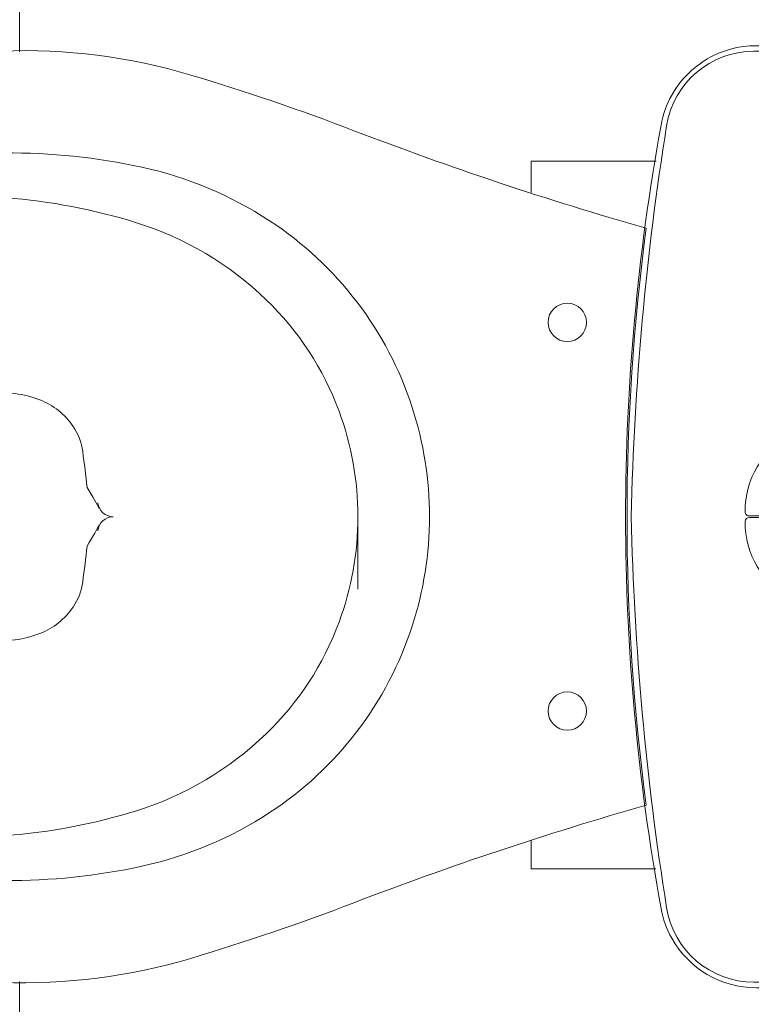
# Model space of a CAD drawing. Header units: metres. Extents: x -14 to 13.9, y -18.2 to 7.6.
# Tile 201 of 215: x -3.784 to -3.498, y -12.906 to -12.521. Entities that reach past the tile are written whole.
import ezdxf

# ---------------------------------------------------------------- set-up
doc = ezdxf.new("R2010")
doc.units = ezdxf.units.M
doc.layers.add('A-FLOR-PATT', color=7, linetype='Continuous', lineweight=5)
doc.layers.add('P-SANR-FIXT', color=7, linetype='Continuous', lineweight=5)

# ---------------------------------------------------------------- blocks, each defined once
blk = doc.blocks.new('ASSENTO EM POLIPROPILENO PARA BACIA SANITÁRIA - ASSENTO EM POLIPROPILENO PARA BACIA SANITÁRIA-2829213-PLANTA LAYOUT')
at = {"layer": 'P-SANR-FIXT', "color": 253, "true_color": 0xaaaaaa}
for p, q in [((-3.583688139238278, -12.58830397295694), (-3.583688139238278, -12.57596588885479)), ((-3.534774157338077, -12.57596588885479), (-3.583688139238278, -12.57596588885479)), ((-3.583688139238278, -12.85266718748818), (-3.583688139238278, -12.84177918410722)), ((-3.534971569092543, -12.85266718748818), (-3.583688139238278, -12.85266718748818))]:
    blk.add_line(p, q, dxfattribs=at)
blk = doc.blocks.new('BACIA SANITÁRIA ACESSÍVEL COM CAIXA ACOPLADA COM DUPLO ACIONAMENTO - P_115_17_Branco-2802804-PLANTA LAYOUT')
at = {"layer": 'P-SANR-FIXT', "color": 253, "true_color": 0xaaaaaa}
blk.add_line((-3.651360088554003, -12.71504159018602), (-3.651360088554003, -12.74335132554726), dxfattribs=at)
for centre, radius in [((-3.569523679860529, -12.63904159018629), 0.00749999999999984), ((-3.569523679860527, -12.79104159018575), 0.007500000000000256)]:
    blk.add_circle(centre, radius, dxfattribs=at)
for centre, radius, start, end in [((-3.780534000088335, -12.79466102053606), 0.261883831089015, 92.18650970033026, 116.6502195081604), ((-3.781861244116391, -12.75989851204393), 0.227095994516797, 73.33621410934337, 92.1865097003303), ((-3.973097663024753, -13.39878954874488), 0.8939941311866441, 69.01365587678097, 73.33621410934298), ((-3.792556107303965, -12.77070589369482), 0.2350812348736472, 116.6502195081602, 141.1681205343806), ((-3.163437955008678, -11.28805037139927), 1.366706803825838, 249.0136558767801, 254.0650094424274), ((-3.788084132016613, -12.76676392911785), 0.1939789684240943, 90.41382972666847, 115.5842501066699), ((-3.787725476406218, -12.81641984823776), 0.2436361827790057, 77.71028845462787, 90.41382972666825), ((-3.767645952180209, -12.72424731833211), 0.1493018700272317, 56.79342989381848, 77.71028845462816), ((-3.774539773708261, -12.79505313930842), 0.2253434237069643, 115.5842501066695, 131.5079670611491), ((-3.800843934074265, -12.747753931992), 0.157862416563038, 85.7134307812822, 105.1915204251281), ((-3.806175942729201, -12.8188903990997), 0.2291984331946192, 72.68401946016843, 85.71343078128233), ((-3.787926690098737, -12.79532511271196), 0.2071561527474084, 105.1915204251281, 124.6219335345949), ((-3.775957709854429, -12.72196604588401), 0.1276727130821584, 45.96640826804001, 72.68401946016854), ((-3.761502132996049, -12.71486092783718), 0.1380835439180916, 17.95300036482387, 56.79342989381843), ((-2.695688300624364, -12.71501988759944), 0.8504850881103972, 172.3797497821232, 187.6230918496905), ((-3.859301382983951, -12.71698014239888), 0.1493993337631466, 141.1681205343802, 179.2565296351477), ((-3.809118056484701, -12.75598044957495), 0.1731674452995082, 131.5079670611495, 147.2151782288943), ((-3.818759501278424, -12.75066699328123), 0.152888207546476, 124.6219335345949, 141.1513413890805), ((-3.76871726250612, -12.71447713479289), 0.1172560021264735, 20.32335187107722, 45.96640826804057), ((-3.859964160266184, -12.71747994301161), 0.09998070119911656, 141.1513413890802, 178.6025185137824), ((-3.878220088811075, -12.7114731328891), 0.09097260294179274, 147.2151782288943, 182.2480395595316), ((-3.682085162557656, -13.79397242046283), 1.132933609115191, 95.73678449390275, 96.51449831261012), ((-3.791075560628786, -12.70907759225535), 0.04257784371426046, 68.8586469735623, 95.7367844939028), ((-3.803673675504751, -12.72919929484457), 0.06124075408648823, 96.5144983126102, 115.1318535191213), ((-3.785742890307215, -12.69528729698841), 0.02779239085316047, 34.089339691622, 68.85864697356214), ((-3.810076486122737, -12.71555051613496), 0.04616477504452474, 115.1318535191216, 179.3683517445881), ((-3.770241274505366, -12.71504159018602), 0.1188811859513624, 1.712260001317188e-12, 20.32335187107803), ((-3.762059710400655, -12.71504159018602), 0.1386696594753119, 0, 17.95300036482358), ((-3.781943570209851, -12.69271599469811), 0.02320475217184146, 7.784763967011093, 34.08933969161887), ((-4.312509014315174, -12.76525069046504), 0.558705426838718, 6.339599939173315, 7.784763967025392), ((-3.859301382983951, -12.71310303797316), 0.1493993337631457, 180.7434703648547, 218.8318794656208), ((-3.878220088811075, -12.71861004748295), 0.09097260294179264, 177.7519604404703, 212.7848217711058), ((-3.859964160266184, -12.71260323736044), 0.09998070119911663, 181.3974814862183, 218.8486586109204), ((-3.810076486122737, -12.71453266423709), 0.04616477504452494, 180.6316482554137, 244.8681464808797), ((-3.770241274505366, -12.71504159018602), 0.1188811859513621, 339.6766481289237, 1.712260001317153e-12), ((-3.762059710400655, -12.71504159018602), 0.1386696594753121, 342.0469996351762, 1.467916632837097e-12), ((-4.312509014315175, -12.66483248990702), 0.5587054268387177, 352.2152360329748, 353.6604000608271), ((-3.78194357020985, -12.73736718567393), 0.02320475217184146, 325.9106603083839, 352.2152360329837), ((-3.785742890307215, -12.73479588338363), 0.02779239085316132, 291.1413530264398, 325.9106603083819), ((-3.803673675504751, -12.70088388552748), 0.06124075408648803, 244.8681464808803, 263.4855016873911), ((-3.76871726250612, -12.71560604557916), 0.1172560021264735, 314.0335917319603, 339.6766481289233), ((-3.761502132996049, -12.71522225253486), 0.1380835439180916, 303.2065701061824, 342.0469996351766), ((-3.682085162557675, -11.63611075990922), 1.132933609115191, 263.4855016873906, 264.2632155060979), ((-3.791075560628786, -12.7210055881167), 0.04257784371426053, 264.263215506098, 291.141353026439), ((-3.809118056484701, -12.6741027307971), 0.1731674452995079, 212.7848217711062, 228.492032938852), ((-3.818759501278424, -12.67941618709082), 0.152888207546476, 218.8486586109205, 235.3780664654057), ((-3.775957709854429, -12.70811713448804), 0.1276727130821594, 287.3159805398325, 314.0335917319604), ((-3.774539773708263, -12.63503004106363), 0.2253434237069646, 228.492032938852, 244.4157498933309), ((-3.787926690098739, -12.63475806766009), 0.2071561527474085, 235.3780664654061, 254.8084795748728), ((-3.792556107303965, -12.65937728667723), 0.2350812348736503, 218.831879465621, 243.349780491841), ((-3.163437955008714, -14.14203280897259), 1.366706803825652, 105.934746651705, 110.9863441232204), ((-3.806175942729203, -12.61119278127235), 0.2291984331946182, 274.2865692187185, 287.3159805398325), ((-3.767645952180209, -12.70583586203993), 0.149301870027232, 282.2897115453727, 303.2065701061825), ((-3.800843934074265, -12.68232924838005), 0.1578624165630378, 254.8084795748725, 274.2865692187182), ((-3.788084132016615, -12.6633192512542), 0.1939789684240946, 244.4157498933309, 269.5861702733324), ((-3.78772547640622, -12.61366333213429), 0.2436361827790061, 269.5861702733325, 282.2897115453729), ((-3.973097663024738, -12.03129363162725), 0.8939941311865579, 286.6637858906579, 290.9863441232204), ((-3.780534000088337, -12.63542215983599), 0.261883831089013, 243.3497804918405, 267.8134902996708), ((-3.781861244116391, -12.67018466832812), 0.2270959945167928, 267.8134902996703, 286.663785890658)]:
    blk.add_arc(centre, radius, start, end, dxfattribs=at)
for centre, major_axis, ratio, start_param, end_param in [((-3.758866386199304, -12.70131809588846), (-0.006671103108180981, 0.01115779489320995), 0.02075741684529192, 3.467229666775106, 4.497897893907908), ((-3.74705536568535, -12.70904159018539), (0, 0.006000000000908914), 0.9997822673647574, 1.658973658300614, 3.141592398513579), ((-3.74705536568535, -12.72104159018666), (0, 0.006000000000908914), 0.9997822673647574, 2.550762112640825e-07, 1.482618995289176), ((-3.758866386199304, -12.72876508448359), (0.006671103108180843, 0.01115779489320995), 0.02075741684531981, 4.926880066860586, 5.95754829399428)]:
    blk.add_ellipse(centre, major_axis=major_axis, ratio=ratio, start_param=start_param, end_param=end_param, dxfattribs=at)
blk = doc.blocks.new('Deca_Caixa acoplada com acionamento Duo_Cx_ Acoplada Univ_ Compet_CDC_00F - CDC_00F_17_Branco-2802808-PLANTA LAYOUT')
at = {"layer": 'P-SANR-FIXT', "color": 253, "true_color": 0xaaaaaa}
for p, q in [((0.1561927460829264, 0), (-0.156192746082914, 0)), ((-0.1564848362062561, -0.002363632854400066), (-8.819525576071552e-06, -0.002363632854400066)), ((0.1564848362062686, -0.002363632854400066), (-8.819525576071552e-06, -0.002363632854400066)), ((-0.1841781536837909, -0.02798540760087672), (-0.1841781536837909, -0.06475000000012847)), ((-0.1820085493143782, -0.06475000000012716), (-0.1820085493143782, -0.0278873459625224)), ((0.1820085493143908, -0.0647500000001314), (0.1820085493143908, -0.0278873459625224)), ((0.1841781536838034, -0.06475000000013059), (0.1841781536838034, -0.0279854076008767)), ((-0.0002830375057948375, -0.06475000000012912), (-0.0002818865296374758, -0.05661944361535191)), ((0.0002818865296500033, -0.05661944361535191), (0.000283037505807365, -0.06475000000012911)), ((-0.1841781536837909, -0.09675000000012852), (-0.1841781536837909, -0.1107379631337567)), ((-0.1820085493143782, -0.1116274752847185), (-0.1820085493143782, -0.09675000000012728)), ((-0.0002899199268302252, -0.113367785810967), (-0.0002875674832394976, -0.09675000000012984)), ((0.0002875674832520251, -0.09675000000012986), (0.0002899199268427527, -0.113367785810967)), ((0.1820085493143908, -0.1116274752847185), (0.1820085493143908, -0.09675000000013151)), ((0.1841781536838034, -0.1107379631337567), (0.1841781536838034, -0.09675000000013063))]:
    blk.add_line(p, q, dxfattribs=at)
for centre, radius, start, end in [((0.1561927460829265, -0.02798540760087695), 0.02798540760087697, 5.088887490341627e-14, 90), ((-0.1561927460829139, -0.02798540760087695), 0.02798540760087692, 90.00000000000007, 179.9999999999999), ((-0.1564848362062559, -0.0278873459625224), 0.02552371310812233, 90.00000000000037, 180), ((0.1564848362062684, -0.0278873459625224), 0.02552371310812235, 359.9999999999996, 89.99999999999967), ((-0.002635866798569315, -0.08746951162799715), 0.0325154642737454, 88.63433008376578, 135.3772705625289), ((-0.00189948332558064, -0.05658088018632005), 0.001618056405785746, 358.6343300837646, 88.63433008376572), ((0.001899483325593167, -0.05658088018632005), 0.001618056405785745, 91.36566991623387, 181.3656699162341), ((0.002635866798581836, -0.08746951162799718), 0.03251546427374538, 45.16909080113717, 91.36566991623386), ((-0.002719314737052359, -0.08260884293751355), 0.03242677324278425, 206.0803176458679, 271.5168992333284), ((0.002719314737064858, -0.08260884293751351), 0.03242677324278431, 268.4831007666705, 333.9196823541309), ((-0.1463855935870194, -0.1107379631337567), 0.03779256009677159, 179.9999999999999, 240.7299279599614), ((-0.1474516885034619, -0.1116274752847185), 0.03455686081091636, 180, 260.9218616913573), ((0.1474516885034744, -0.1116274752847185), 0.03455686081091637, 279.0781383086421, 0), ((0.1463855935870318, -0.1107379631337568), 0.03779256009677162, 299.2700720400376, 359.9999999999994), ((-0.001903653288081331, -0.1134105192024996), 0.001614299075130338, 271.5168992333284, 1.5168992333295), ((0.001903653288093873, -0.1134105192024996), 0.001614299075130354, 178.4831007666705, 268.48310076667), ((-0.1463855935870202, -0.1107379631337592), 0.03779256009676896, 240.7299279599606, 259.6815712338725), ((0.02470736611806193, 0.9658297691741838), 1.125681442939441, 260.921861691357, 268.7423249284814), ((-0.0247073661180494, 0.9658297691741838), 1.125681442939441, 271.2576750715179, 279.0781383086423), ((0.1463855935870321, -0.1107379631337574), 0.03779256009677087, 280.3184287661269, 299.2700720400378), ((0.0008134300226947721, 0.6977676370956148), 0.8595886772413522, 259.681571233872, 269.9457809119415), ((-0.0008134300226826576, 0.6977676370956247), 0.8595886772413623, 270.0542190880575, 280.3184287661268)]:
    blk.add_arc(centre, radius, start, end, dxfattribs=at)

msp = doc.modelspace()

# ---------------------------------------------------------------- hatches: boundary and pattern name
at = {"layer": 'A-FLOR-PATT', "true_color": 0x808080}
h = msp.add_hatch(dxfattribs=at)
h.set_pattern_fill('FP_3', color=8, style=0, pattern_type=2)
h.set_pattern_definition([(270, (-4.383999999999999, -12.915), (0.6, 3.673940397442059e-17), []), (0, (-4.383999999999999, -12.915), (0, 0.6), [])])
h.paths.add_polyline_path([(-3.504606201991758, -12.2216437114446), (-3.504142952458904, -12.22106710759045), (-3.50443853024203, -12.22106710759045)])
h.paths.add_polyline_path([(-4.938588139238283, -14.11504159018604), (-3.8336881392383, -14.11504159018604), (-3.83368813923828, -13.31504159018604), (-3.383688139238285, -13.31504159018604), (-3.383688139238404, -13.05354159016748), (-3.392160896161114, -13.05309755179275), (-3.395003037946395, -13.05025541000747), (-3.396688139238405, -13.0328602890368), (-3.398488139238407, -13.0310602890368), (-3.398488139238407, -13.03004159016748), (-3.418356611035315, -13.02969027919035), (-3.432770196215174, -13.02779269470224), (-3.448688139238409, -13.02119926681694), (-3.463561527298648, -13.00914111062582), (-3.472845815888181, -12.99704159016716), (-3.479450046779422, -12.98104159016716), (-3.48168813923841, -12.96404159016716), (-3.48168813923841, -12.89921974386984), (-3.495676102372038, -12.89921974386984), (-3.50362778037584, -12.89837374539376), (-3.511223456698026, -12.89587362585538), (-3.518123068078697, -12.89183131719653), (-3.524017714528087, -12.88642779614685), (-3.528643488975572, -12.87990498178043), (-3.532040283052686, -12.87123433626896), (-3.532857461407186, -12.86819653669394), (-3.534971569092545, -12.8526671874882), (-3.583688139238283, -12.8526671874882), (-3.583688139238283, -12.84177918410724), (-3.596207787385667, -12.84565409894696), (-3.6846238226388, -12.87746639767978), (-3.716740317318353, -12.88774352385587), (-3.753246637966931, -12.89547069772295), (-3.790525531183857, -12.89711532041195), (-3.845743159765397, -12.88905754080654), (-3.898000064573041, -12.8694838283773), (-3.940207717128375, -12.84230401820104), (-3.975681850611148, -12.80678199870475), (-3.993425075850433, -12.77891334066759), (-4.004609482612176, -12.74782647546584), (-4.008688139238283, -12.71504159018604), (-4.004609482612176, -12.68225670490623), (-3.993425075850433, -12.65116983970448), (-3.975681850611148, -12.62330118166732), (-3.940207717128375, -12.58777916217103), (-3.898000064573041, -12.56059935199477), (-3.845743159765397, -12.54102563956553), (-3.790525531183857, -12.53296785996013), (-3.753246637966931, -12.53461248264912), (-3.716740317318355, -12.54233965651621), (-3.6846238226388, -12.55261678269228), (-3.596210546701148, -12.58442816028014), (-3.583688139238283, -12.58830397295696), (-3.583688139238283, -12.57596588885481), (-3.53477415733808, -12.57596588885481), (-3.532040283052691, -12.55884884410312), (-3.531235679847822, -12.5558577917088), (-3.528643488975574, -12.55017819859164), (-3.524017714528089, -12.54365538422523), (-3.518123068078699, -12.53825186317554), (-3.511223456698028, -12.53420955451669), (-3.503627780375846, -12.53170943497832), (-3.495676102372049, -12.53086343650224), (-3.48168813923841, -12.53086343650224), (-3.48168813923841, -12.36204159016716), (-3.479439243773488, -12.34495953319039), (-3.472845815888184, -12.32904159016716), (-3.462357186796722, -12.31537254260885), (-3.448688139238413, -12.30488391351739), (-3.43268813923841, -12.29827968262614), (-3.41568813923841, -12.29604159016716), (-3.398488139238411, -12.29604159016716), (-3.398488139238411, -12.29502289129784), (-3.396687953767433, -12.29322097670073), (-3.395296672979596, -12.27386426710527), (-3.395687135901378, -12.27385976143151), (-3.396169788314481, -12.26501378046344), (-3.397701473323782, -12.26471003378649), (-3.397701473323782, -12.26301761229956), (-3.398187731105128, -12.26227630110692), (-3.398687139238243, -12.25420275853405), (-3.398951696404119, -12.25139158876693), (-3.456623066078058, -12.25117521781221), (-3.473251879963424, -12.24763257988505), (-3.479312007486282, -12.24465311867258), (-3.485040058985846, -12.24093450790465), (-3.492829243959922, -12.24066302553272), (-3.496688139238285, -12.23906461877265), (-3.500505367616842, -12.23586572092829), (-3.502544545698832, -12.23320821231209), (-3.504362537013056, -12.22768140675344), (-3.504606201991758, -12.2216437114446), (-3.504640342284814, -12.1860639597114), (-3.504688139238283, -12.06884437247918), (-3.504688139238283, -11.90938851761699), (-3.545107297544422, -11.90903450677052), (-3.548883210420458, -11.91483308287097), (-3.553762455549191, -11.91961244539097), (-3.559505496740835, -11.9231379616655), (-3.568074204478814, -11.92542998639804), (-3.572426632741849, -11.92580519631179), (-3.580573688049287, -11.92542998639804), (-3.587662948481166, -11.92418165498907), (-3.594255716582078, -11.92116263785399), (-3.599968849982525, -11.91654838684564), (-3.604470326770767, -11.91060706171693), (-3.607498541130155, -11.90368394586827), (-3.608877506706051, -11.89618138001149), (-3.608527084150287, -11.88853537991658), (-3.606467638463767, -11.88119029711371), (-3.602818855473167, -11.87457299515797), (-3.598681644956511, -11.87004159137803), (-4.185402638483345, -11.8696998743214), (-4.203684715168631, -11.86565703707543), (-4.219513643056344, -11.8546974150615), (-4.229878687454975, -11.83917576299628), (-4.233684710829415, -11.82004159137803), (-4.233341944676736, -11.52831838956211), (-4.229878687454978, -11.51090741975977), (-4.218187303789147, -11.49410891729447), (-4.202176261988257, -11.48371978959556), (-4.183684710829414, -11.48004159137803), (-4.098662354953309, -11.48004159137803), (-4.098731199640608, -11.46699756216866), (-4.104078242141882, -11.46699756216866), (-4.104078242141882, -11.4039054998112), (-4.105934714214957, -11.4039054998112), (-4.105934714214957, -11.39504159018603), (-4.194190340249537, -11.39504159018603), (-4.194627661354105, -11.40347236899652), (-4.195454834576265, -11.40538971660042), (-4.197332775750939, -11.40630282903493), (-4.214581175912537, -11.40800209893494), (-4.214905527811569, -11.40984159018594), (-4.217680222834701, -11.40984159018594), (-4.218194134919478, -11.48116983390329), (-4.219794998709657, -11.4850278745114), (-4.22368471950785, -11.48937296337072), (-4.225657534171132, -11.49088115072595), (-4.230755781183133, -11.49263974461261), (-4.23363577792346, -11.49302046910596), (-4.237787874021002, -11.49247306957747), (-4.241648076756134, -11.49087260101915), (-4.244961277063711, -11.48832813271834), (-4.24750260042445, -11.48501306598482), (-4.249099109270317, -11.48115331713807), (-4.249644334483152, -11.47701192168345), (-4.249680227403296, -11.40984159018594), (-4.252470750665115, -11.40984159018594), (-4.252996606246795, -11.40798268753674), (-4.270031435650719, -11.40634167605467), (-4.271910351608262, -11.40543057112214), (-4.272739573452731, -11.40351410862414), (-4.273188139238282, -11.39504159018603), (-4.983588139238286, -11.39504159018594), (-4.983588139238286, -14.11504159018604)])
h.paths.add_polyline_path([(-3.387188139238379, -13.16004159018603), (-3.387188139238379, -13.15654159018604), (-3.396388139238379, -13.15654159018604), (-3.396388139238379, -13.14604159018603), (-3.40173093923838, -13.14604159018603), (-3.402251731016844, -13.15208090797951), (-3.41123813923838, -13.15275960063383), (-3.420745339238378, -13.15204157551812), (-3.420745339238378, -13.14604159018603), (-3.43318813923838, -13.14604159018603), (-3.43318813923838, -13.14254159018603), (-3.43073813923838, -13.14254159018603), (-3.43028813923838, -13.1395765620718), (-3.43028813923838, -13.13091362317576), (-4.076612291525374, -13.13045531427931), (-4.080190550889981, -13.12909824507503), (-4.083340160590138, -13.1269242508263), (-4.085877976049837, -13.12405967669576), (-4.087656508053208, -13.12067100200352), (-4.088572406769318, -13.11695511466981), (-4.088572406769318, -13.11312811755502), (-4.087656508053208, -13.10941220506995), (-4.085877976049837, -13.10602352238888), (-4.083340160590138, -13.10315894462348), (-4.080190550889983, -13.10098494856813), (-4.076612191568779, -13.09962787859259), (-4.072813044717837, -13.09916659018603), (-3.43028813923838, -13.09916659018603), (-3.43073813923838, -13.08754159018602), (-3.43318813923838, -13.08754159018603), (-3.43318813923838, -13.08404159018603), (-3.420745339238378, -13.08374157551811), (-3.420745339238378, -13.07704157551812), (-3.419188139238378, -13.07669264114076), (-3.416865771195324, -13.07404460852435), (-3.416238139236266, -13.07404460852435), (-3.415712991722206, -13.07231644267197), (-3.414738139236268, -13.07134159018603), (-3.407738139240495, -13.07134159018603), (-3.406238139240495, -13.07284159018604), (-3.406238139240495, -13.07408829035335), (-3.404989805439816, -13.07414736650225), (-3.402981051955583, -13.07704157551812), (-3.40173093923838, -13.07704157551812), (-3.40173093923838, -13.08374157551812), (-3.40173093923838, -13.08402930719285), (-3.396383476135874, -13.08403018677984), (-3.396383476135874, -13.07354159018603), (-3.387188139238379, -13.07354159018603), (-3.387188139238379, -13.07004159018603), (-3.383744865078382, -13.07004159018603), (-3.383744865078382, -13.16004159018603)])
h.paths.add_polyline_path([(-3.512438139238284, -13.08629159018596), (-3.612938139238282, -13.08629159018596), (-3.612938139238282, -13.08570580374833), (-3.614325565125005, -13.08567901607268), (-3.614352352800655, -13.08429159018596), (-3.614938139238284, -13.08429159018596), (-3.614938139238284, -12.96579159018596), (-3.614352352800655, -12.96579159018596), (-3.613872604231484, -12.96438989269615), (-3.613325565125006, -12.96440416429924), (-3.612938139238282, -12.96379159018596), (-3.494272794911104, -12.96404159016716), (-3.494058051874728, -12.96440416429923), (-3.49350367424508, -12.96438989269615), (-3.493023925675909, -12.96440416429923), (-3.493023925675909, -12.96579159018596), (-3.492438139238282, -12.96579159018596), (-3.492438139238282, -13.08429159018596), (-3.493023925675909, -13.08429159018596), (-3.493503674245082, -13.08569328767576), (-3.494050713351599, -13.08567901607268), (-3.494438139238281, -13.08629159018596), (-3.508195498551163, -13.08629159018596)])
h.paths.add_polyline_path([(-3.594938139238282, -13.07229159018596), (-3.594938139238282, -13.0720004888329), (-3.595640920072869, -13.0720004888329)])
h.paths.add_polyline_path([(-3.594938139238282, -12.97879159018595), (-3.594938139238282, -12.97849869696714), (-3.596817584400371, -12.97927824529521)])
h.paths.add_polyline_path([(-3.509381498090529, -13.07088862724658), (-3.507438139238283, -13.06629159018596), (-3.507938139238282, -12.98216164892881), (-3.50981521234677, -12.97954894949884), (-3.512438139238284, -12.97879159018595), (-3.596145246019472, -12.97929159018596), (-3.598440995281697, -12.9806834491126), (-3.599938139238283, -12.98379159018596), (-3.599438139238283, -13.06766833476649), (-3.597281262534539, -13.07032103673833), (-3.593731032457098, -13.07129159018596), (-3.510457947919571, -13.07079159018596), (-3.509349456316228, -13.07079159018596)])
h.paths.add_polyline_path([(-3.594938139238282, -13.07158448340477), (-3.594938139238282, -13.07129159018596), (-3.595900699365, -13.07129159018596)])
h.paths.add_polyline_path([(-3.592392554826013, -13.07079159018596), (-3.595765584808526, -13.07044885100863), (-3.598402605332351, -13.06879159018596), (-3.599438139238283, -13.06629159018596), (-3.599095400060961, -12.98296414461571), (-3.597438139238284, -12.98032712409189), (-3.594938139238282, -12.97929159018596), (-3.511203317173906, -12.97980307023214), (-3.508973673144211, -12.98129159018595), (-3.507938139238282, -12.98379159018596), (-3.508195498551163, -13.06691291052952), (-3.509938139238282, -13.06975605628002), (-3.512438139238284, -13.07079159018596), (-3.586126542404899, -13.07079159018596)])
h.paths.add_polyline_path([(-3.551688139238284, -13.05747999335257), (-3.536364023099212, -13.05234810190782), (-3.525881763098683, -13.04186584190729), (-3.521249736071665, -13.02704159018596), (-3.526260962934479, -13.02704159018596), (-3.530213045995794, -13.03936534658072), (-3.539364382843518, -13.04851668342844), (-3.551688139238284, -13.05284796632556), (-3.551688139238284, -13.05638532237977)])
h.paths.add_polyline_path([(-3.555688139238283, -13.05747999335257), (-3.555688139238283, -13.05246876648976), (-3.568011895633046, -13.04851668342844), (-3.577163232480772, -13.03936534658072), (-3.581494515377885, -13.02704159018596), (-3.586126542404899, -13.02704159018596), (-3.581494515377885, -13.04186584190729), (-3.57051239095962, -13.05284796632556), (-3.557815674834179, -13.05681521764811)])
h.paths.add_polyline_path([(-3.551688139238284, -13.04945982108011), (-3.536132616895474, -13.04186584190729), (-3.529269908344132, -13.02704159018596), (-3.534290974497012, -13.02704159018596), (-3.539899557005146, -13.03883017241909), (-3.551688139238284, -13.04443875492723), (-3.551688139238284, -13.04851668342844)])
h.paths.add_polyline_path([(-3.555688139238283, -13.04945982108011), (-3.555688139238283, -13.04443875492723), (-3.56747672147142, -13.03883017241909), (-3.573085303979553, -13.02704159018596), (-3.578106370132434, -13.02704159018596), (-3.57051239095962, -13.04259711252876), (-3.557725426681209, -13.04851668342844)])
h.paths.add_polyline_path([(-3.555688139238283, -13.04141992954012), (-3.555688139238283, -13.03636634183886), (-3.561819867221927, -13.0331733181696), (-3.565355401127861, -13.02704159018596), (-3.570066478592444, -13.02704159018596), (-3.56501289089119, -13.03687576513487), (-3.557787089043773, -13.04039706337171)])
h.paths.add_polyline_path([(-3.551688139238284, -13.04141992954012), (-3.541853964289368, -13.03636634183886), (-3.53730979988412, -13.02704159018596), (-3.542363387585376, -13.02704159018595), (-3.545556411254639, -13.0331733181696), (-3.551688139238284, -13.03670885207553), (-3.551688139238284, -13.03883017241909)])
h.paths.add_polyline_path([(-3.542363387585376, -13.02304159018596), (-3.537309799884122, -13.02304159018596), (-3.542363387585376, -13.01320741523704), (-3.551688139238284, -13.00914111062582), (-3.551688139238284, -13.01371683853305), (-3.545556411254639, -13.01690986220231)])
h.paths.add_polyline_path([(-3.530213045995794, -13.02304159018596), (-3.529269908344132, -13.02304159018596), (-3.536863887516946, -13.00748606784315), (-3.551688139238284, -13.00062335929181), (-3.551688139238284, -13.00564442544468), (-3.539899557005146, -13.01125300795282), (-3.534290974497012, -13.02304159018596)])
h.paths.add_polyline_path([(-3.584973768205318, -13.02304159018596), (-3.581115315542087, -13.02304159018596), (-3.577163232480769, -13.01071783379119), (-3.568011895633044, -13.00156649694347), (-3.555688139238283, -12.99723521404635), (-3.555688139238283, -12.99260318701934), (-3.571012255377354, -12.99773507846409), (-3.581783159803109, -13.00914111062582), (-3.586126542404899, -13.02304159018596)])
h.paths.add_polyline_path([(-3.577163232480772, -13.02304159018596), (-3.573085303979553, -13.02304159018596), (-3.56747672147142, -13.01125300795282), (-3.555688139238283, -13.00564442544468), (-3.555688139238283, -13.00062335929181), (-3.571243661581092, -13.00821733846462), (-3.578106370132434, -13.02304159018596)])
h.paths.add_polyline_path([(-3.526260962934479, -13.02304159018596), (-3.521249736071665, -13.02304159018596), (-3.525881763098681, -13.00821733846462), (-3.536863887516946, -12.99723521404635), (-3.551688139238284, -12.99260318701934), (-3.551688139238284, -12.99761441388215), (-3.539364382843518, -13.00156649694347), (-3.530213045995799, -13.01071783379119), (-3.529269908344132, -13.01365881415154)])
h.paths.add_polyline_path([(-3.565355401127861, -13.02304159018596), (-3.56501289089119, -13.02304159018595), (-3.561819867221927, -13.01690986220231), (-3.555688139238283, -13.01337432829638), (-3.555688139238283, -13.0086632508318), (-3.565522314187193, -13.01371683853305), (-3.570066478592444, -13.02304159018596), (-3.56747672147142, -13.02304159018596)])
h.paths.add_polyline_path([(-3.398488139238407, -12.99804159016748), (-3.398488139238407, -12.99702116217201), (-3.396687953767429, -12.99522097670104), (-3.394897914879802, -12.97699348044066), (-3.392290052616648, -12.97499239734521), (-3.383688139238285, -12.97454159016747), (-3.383688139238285, -12.35154159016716), (-3.392290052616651, -12.35109078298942), (-3.394989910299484, -12.34839092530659), (-3.396687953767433, -12.3308622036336), (-3.398488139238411, -12.32906201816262), (-3.398488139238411, -12.32804159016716), (-3.41568813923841, -12.32804159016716), (-3.424487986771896, -12.32920011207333), (-3.43268813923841, -12.33259672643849), (-3.439729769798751, -12.33799995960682), (-3.44513300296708, -12.34504159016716), (-3.448529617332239, -12.35324174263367), (-3.449688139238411, -12.36204159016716), (-3.449688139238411, -12.53086343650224), (-3.412923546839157, -12.53086343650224), (-3.405680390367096, -12.5318170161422), (-3.39893084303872, -12.5346127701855), (-3.393134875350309, -12.53906017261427), (-3.388687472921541, -12.54485614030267), (-3.385891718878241, -12.55160568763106), (-3.384938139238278, -12.55884884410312), (-3.38540927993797, -12.8748130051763), (-3.385891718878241, -12.87847749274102), (-3.388687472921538, -12.8852270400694), (-3.393134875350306, -12.89102300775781), (-3.398930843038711, -12.89547041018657), (-3.405680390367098, -12.89826616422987), (-3.412923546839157, -12.89921974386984), (-3.449688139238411, -12.89921974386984), (-3.449688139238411, -12.96404159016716), (-3.448529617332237, -12.97284143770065), (-3.445070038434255, -12.98112364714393), (-3.439729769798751, -12.98808322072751), (-3.43268813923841, -12.99348645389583), (-3.424487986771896, -12.99688306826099), (-3.415688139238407, -12.99804159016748), (-3.399508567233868, -12.99804159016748)])
h.paths.add_polyline_path([(-3.395687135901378, -12.26290948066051), (-3.395509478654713, -12.26119943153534), (-3.395687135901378, -12.26227630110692)])
h.paths.add_polyline_path([(-3.398687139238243, -12.24839624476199), (-3.398671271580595, -12.24186659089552), (-3.398687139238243, -12.24821658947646)])
h.paths.add_polyline_path([(-3.395737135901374, -12.21269790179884), (-3.395737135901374, -12.20202035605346), (-3.395353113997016, -12.19443877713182), (-3.394176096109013, -12.19318781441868), (-3.393713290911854, -12.1921830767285), (-3.392393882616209, -12.19172819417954), (-3.383738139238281, -12.19172819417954), (-3.383688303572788, -11.9350398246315), (-3.405095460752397, -11.93354289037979), (-3.408661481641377, -11.93065518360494), (-3.408813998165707, -11.92969223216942), (-3.409699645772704, -11.91439255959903), (-3.411415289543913, -11.91303071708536), (-3.415651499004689, -11.91265071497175), (-3.43368813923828, -11.91138947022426), (-3.43368813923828, -11.9126770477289), (-3.44368813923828, -11.9126770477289), (-3.44368813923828, -11.90979151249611), (-3.450763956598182, -11.91031434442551), (-3.451031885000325, -11.92703971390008), (-3.452763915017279, -11.92803974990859), (-3.459762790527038, -11.92803974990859), (-3.461762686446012, -11.92603970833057), (-3.461762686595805, -11.90976447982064), (-3.472688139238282, -11.90979151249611), (-3.472632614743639, -12.2092117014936), (-3.398227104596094, -12.20920821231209), (-3.398283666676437, -12.20749426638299), (-3.397698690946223, -12.20769420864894), (-3.397475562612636, -12.20879866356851), (-3.396713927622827, -12.20920821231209), (-3.395737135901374, -12.20975339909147), (-3.395737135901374, -12.21191129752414)])
h.paths.add_polyline_path([(-3.396713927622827, -12.20778047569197), (-3.397570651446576, -12.20664147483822), (-3.396713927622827, -12.20640353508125), (-3.396713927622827, -12.20749426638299)])
h.paths.add_polyline_path([(-3.396713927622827, -11.50768731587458), (-3.39677834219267, -11.50777811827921), (-3.397797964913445, -11.50675939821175), (-3.396713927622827, -11.50631037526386)])
h.paths.add_polyline_path([(-3.544065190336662, -11.88103763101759), (-3.504688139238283, -11.88029114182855), (-3.504138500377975, -11.58643564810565), (-3.50177905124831, -11.56994253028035), (-3.492829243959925, -11.54924170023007), (-3.476495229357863, -11.52926640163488), (-3.46267611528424, -11.51977195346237), (-3.440746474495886, -11.51132906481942), (-3.419326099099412, -11.50920819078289), (-3.398487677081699, -11.50920819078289), (-3.398198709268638, -11.50920819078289), (-3.397797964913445, -11.50889564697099), (-3.397160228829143, -11.50826808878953), (-3.396713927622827, -11.50920819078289), (-3.395737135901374, -11.50920819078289), (-3.395737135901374, -11.50807494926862), (-3.396713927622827, -11.50768731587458), (-3.395737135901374, -11.50631037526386), (-3.395179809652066, -11.49444599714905), (-3.393996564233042, -11.49275065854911), (-3.392393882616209, -11.49163503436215), (-3.383738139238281, -11.49163503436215), (-3.383738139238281, -11.55859507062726), (-3.392393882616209, -11.55859507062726), (-3.39482179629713, -11.55635233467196), (-3.395219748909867, -11.55524131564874), (-3.396713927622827, -11.54120819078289), (-3.396843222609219, -11.54120819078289), (-3.397564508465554, -11.54185506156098), (-3.398117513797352, -11.54196201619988), (-3.398356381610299, -11.54185506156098), (-3.39873713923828, -11.54120819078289), (-3.422813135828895, -11.54120819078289), (-3.436882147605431, -11.54341338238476), (-3.448294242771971, -11.54831881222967), (-3.458213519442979, -11.55620673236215), (-3.465649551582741, -11.5655581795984), (-3.471337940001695, -11.57974759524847), (-3.472688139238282, -11.59108321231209), (-3.472688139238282, -11.76824989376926), (-3.446406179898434, -11.76854213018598), (-3.443586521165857, -11.76982416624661), (-3.440948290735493, -11.77192534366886), (-3.438577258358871, -11.77477735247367), (-3.436550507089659, -11.77828747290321), (-3.434858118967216, -11.78234158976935), (-3.430284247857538, -11.78234158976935), (-3.430048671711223, -11.77577703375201), (-3.429461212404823, -11.77511726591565), (-3.427920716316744, -11.77507820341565), (-3.427920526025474, -11.77021844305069), (-3.426926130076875, -11.76922404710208), (-3.416864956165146, -11.76922404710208), (-3.41588587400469, -11.77020312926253), (-3.41588587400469, -11.77507820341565), (-3.414334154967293, -11.77511726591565), (-3.4134645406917, -11.77609391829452), (-3.4134645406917, -11.77963339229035), (-3.38368846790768, -11.77963339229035), (-3.383688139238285, -11.39504159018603), (-3.661441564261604, -11.39504159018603), (-3.661748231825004, -11.4039054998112), (-3.663298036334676, -11.4039054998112), (-3.663298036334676, -11.46699756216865), (-3.668713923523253, -11.46699756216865), (-3.668645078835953, -11.48004159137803), (-3.58197168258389, -11.48038233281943), (-3.56455053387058, -11.48384761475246), (-3.547855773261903, -11.49538576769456), (-3.53749072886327, -11.51090741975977), (-3.533684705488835, -11.5315319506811), (-3.534027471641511, -11.82176479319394), (-3.537490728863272, -11.83917576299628), (-3.549043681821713, -11.8558805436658), (-3.561430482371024, -11.86425066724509), (-3.555399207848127, -11.8673522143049), (-3.551862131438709, -11.86990977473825), (-3.547380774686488, -11.87501030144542), (-3.545107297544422, -11.87914320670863)])
h.paths.add_polyline_path([(-3.472688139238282, -11.88041332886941), (-3.461752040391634, -11.88029139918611), (-3.46176268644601, -11.86403994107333), (-3.45976279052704, -11.86203989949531), (-3.452763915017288, -11.86203989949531), (-3.451031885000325, -11.86303993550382), (-3.450763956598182, -11.86403994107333), (-3.450763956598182, -11.88029118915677), (-3.44368813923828, -11.87976883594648), (-3.44368813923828, -11.87740613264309), (-3.43368813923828, -11.87740613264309), (-3.43368813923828, -11.87869017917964), (-3.415651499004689, -11.87717978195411), (-3.415651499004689, -11.81997170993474), (-3.416669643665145, -11.82098985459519), (-3.426691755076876, -11.82095079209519), (-3.427709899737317, -11.81993264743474), (-3.427709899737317, -11.81505757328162), (-3.429226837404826, -11.81505757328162), (-3.430131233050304, -11.8140418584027), (-3.430284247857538, -11.80774158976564), (-3.434933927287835, -11.80793466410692), (-3.438422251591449, -11.8152453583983), (-3.440751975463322, -11.81808197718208), (-3.443351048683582, -11.82018045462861), (-3.446136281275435, -11.82147362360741), (-3.449315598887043, -11.82192173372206), (-3.472688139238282, -11.82208479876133), (-3.472688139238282, -11.88029114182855)])
h.paths.add_polyline_path([(-3.4012950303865, -11.85627100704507), (-3.383688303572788, -11.8550398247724), (-3.38368846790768, -11.81044978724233), (-3.4012950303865, -11.81044978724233), (-3.4012950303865, -11.8550398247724)])
h.paths.add_polyline_path([(-3.917421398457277, -11.84504159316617), (-3.845601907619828, -11.84453048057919), (-3.84198419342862, -11.8430319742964), (-3.83887759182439, -11.84064819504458), (-3.836493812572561, -11.83754159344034), (-3.83499530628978, -11.83392387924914), (-3.834484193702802, -11.83004159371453), (-3.83499530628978, -11.82615930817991), (-3.836493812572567, -11.82254159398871), (-3.83887759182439, -11.81943499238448), (-3.84198419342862, -11.81705121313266), (-3.845601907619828, -11.81555270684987), (-3.849484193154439, -11.81504159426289), (-3.921303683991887, -11.81555270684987), (-3.924921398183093, -11.81705121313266), (-3.928027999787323, -11.81943499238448), (-3.930411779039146, -11.82254159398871), (-3.931910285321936, -11.82615930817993), (-3.932421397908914, -11.8300415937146), (-3.931910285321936, -11.83392387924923), (-3.930411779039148, -11.83754159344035), (-3.928027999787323, -11.84064819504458), (-3.924921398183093, -11.8430319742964), (-3.921269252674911, -11.84453501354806)])
h.paths.add_polyline_path([(-3.99385831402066, -11.7950154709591), (-3.991270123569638, -11.79467472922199), (-3.988858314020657, -11.79367572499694), (-3.986154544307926, -11.7912619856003), (-3.985198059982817, -11.79001547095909), (-3.984199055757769, -11.78760366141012), (-3.983858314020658, -11.78501547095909), (-3.984199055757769, -11.78242728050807), (-3.985198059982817, -11.78001547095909), (-3.988247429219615, -11.77682396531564), (-3.988858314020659, -11.77635521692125), (-3.991270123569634, -11.7753562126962), (-3.99385831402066, -11.7750154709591), (-3.996446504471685, -11.7753562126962), (-3.999469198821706, -11.77682396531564), (-4.000929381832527, -11.77794440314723), (-4.002518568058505, -11.78001547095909), (-4.00351757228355, -11.78242728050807), (-4.003858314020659, -11.78501547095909), (-4.00351757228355, -11.78760366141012), (-4.002518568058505, -11.7900154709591), (-4.000929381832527, -11.79208653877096), (-3.998858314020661, -11.79367572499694), (-3.996446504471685, -11.79467472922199)])
h.paths.add_polyline_path([(-3.773517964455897, -11.7950154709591), (-3.770929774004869, -11.79467472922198), (-3.768517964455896, -11.79367572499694), (-3.76644689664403, -11.79208653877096), (-3.764857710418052, -11.79001547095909), (-3.763858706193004, -11.78760366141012), (-3.763517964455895, -11.78501547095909), (-3.763858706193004, -11.78242728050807), (-3.764857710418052, -11.78001547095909), (-3.76644689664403, -11.77794440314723), (-3.768517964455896, -11.77635521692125), (-3.770929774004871, -11.7753562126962), (-3.773517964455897, -11.77501547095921), (-3.776106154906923, -11.7753562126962), (-3.778517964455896, -11.77635521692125), (-3.78058903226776, -11.77794440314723), (-3.782178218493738, -11.78001547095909), (-3.783177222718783, -11.78242728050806), (-3.783517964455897, -11.78501547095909), (-3.783177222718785, -11.78760366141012), (-3.78217821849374, -11.79001547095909), (-3.78058903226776, -11.79208653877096), (-3.778517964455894, -11.79367572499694), (-3.776106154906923, -11.79467472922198)])
h.paths.add_polyline_path([(-3.576734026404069, -11.78432396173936), (-3.572851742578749, -11.78381284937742), (-3.569234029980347, -11.78231434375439), (-3.566127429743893, -11.77993056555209), (-3.563743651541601, -11.77682396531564), (-3.562245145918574, -11.77320625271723), (-3.561734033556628, -11.76747127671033), (-3.562245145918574, -11.57705188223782), (-3.563743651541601, -11.57343416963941), (-3.566127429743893, -11.57032756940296), (-3.56923402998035, -11.56794379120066), (-3.57333194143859, -11.5663820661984), (-3.576734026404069, -11.56593417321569), (-3.580616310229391, -11.56644528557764), (-3.584234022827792, -11.56794379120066), (-3.587340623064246, -11.57032756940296), (-3.589724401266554, -11.57343416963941), (-3.591222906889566, -11.57705188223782), (-3.591734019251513, -11.58093416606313), (-3.591222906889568, -11.77320625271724), (-3.589724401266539, -11.77682396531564), (-3.587229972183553, -11.78001547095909), (-3.583684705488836, -11.78254187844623), (-3.580616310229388, -11.78381284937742)])
h.paths.add_polyline_path([(-4.188684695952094, -11.78432396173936), (-4.183684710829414, -11.78334988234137), (-4.18118469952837, -11.78231434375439), (-4.178078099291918, -11.77993056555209), (-4.175694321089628, -11.77682396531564), (-4.174195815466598, -11.77320625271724), (-4.173684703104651, -11.76932396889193), (-4.174195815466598, -11.57705188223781), (-4.175694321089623, -11.57343416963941), (-4.178188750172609, -11.57024266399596), (-4.181184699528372, -11.56794379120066), (-4.184802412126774, -11.56644528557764), (-4.188684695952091, -11.56593417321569), (-4.192566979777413, -11.56644528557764), (-4.196184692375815, -11.56794379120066), (-4.199291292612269, -11.57032756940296), (-4.201675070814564, -11.57343416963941), (-4.203173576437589, -11.57705188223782), (-4.203684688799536, -11.58280804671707), (-4.203173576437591, -11.77320625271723), (-4.201675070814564, -11.77682396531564), (-4.199180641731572, -11.78001547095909), (-4.196184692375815, -11.78231434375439), (-4.192566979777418, -11.78381284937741)])
h.paths.add_polyline_path([(-3.99385831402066, -11.68501547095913), (-3.991270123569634, -11.68467472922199), (-3.988858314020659, -11.68367572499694), (-3.986787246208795, -11.68208653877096), (-3.985198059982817, -11.68001547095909), (-3.984199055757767, -11.67760366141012), (-3.983858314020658, -11.67501547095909), (-3.984199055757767, -11.67242728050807), (-3.985198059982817, -11.67001547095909), (-3.986787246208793, -11.66794440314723), (-3.990053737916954, -11.66586005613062), (-3.991270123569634, -11.6653562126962), (-3.99385831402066, -11.66501547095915), (-3.997662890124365, -11.66586005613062), (-3.998858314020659, -11.66635521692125), (-4.000929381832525, -11.66794440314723), (-4.002518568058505, -11.67001547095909), (-4.00351757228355, -11.67242728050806), (-4.003858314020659, -11.67501547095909), (-4.00351757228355, -11.67760366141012), (-4.002518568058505, -11.68001547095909), (-4.000929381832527, -11.68208653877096), (-3.998858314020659, -11.68367572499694), (-3.996446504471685, -11.68467472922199)])
h.paths.add_polyline_path([(-3.883688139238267, -11.68501547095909), (-3.881099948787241, -11.68467472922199), (-3.878688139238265, -11.68367572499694), (-3.876617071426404, -11.68208653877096), (-3.875027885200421, -11.68001547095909), (-3.874028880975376, -11.67760366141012), (-3.873688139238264, -11.67501547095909), (-3.874028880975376, -11.67242728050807), (-3.875027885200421, -11.67001547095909), (-3.876617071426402, -11.66794440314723), (-3.879883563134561, -11.66586005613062), (-3.881099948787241, -11.6653562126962), (-3.883688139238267, -11.66501547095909), (-3.887492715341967, -11.66586005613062), (-3.888688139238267, -11.66635521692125), (-3.890759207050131, -11.66794440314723), (-3.89234839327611, -11.67001547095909), (-3.893347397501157, -11.67242728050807), (-3.893688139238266, -11.67501547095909), (-3.893347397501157, -11.67760366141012), (-3.89234839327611, -11.68001547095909), (-3.890759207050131, -11.68208653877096), (-3.888688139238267, -11.68367572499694), (-3.886276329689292, -11.68467472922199)])
h.paths.add_polyline_path([(-3.773517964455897, -11.68501547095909), (-3.770929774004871, -11.68467472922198), (-3.768517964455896, -11.68367572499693), (-3.76644689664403, -11.68208653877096), (-3.764857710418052, -11.68001547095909), (-3.763858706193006, -11.67760366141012), (-3.763517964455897, -11.67501547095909), (-3.763858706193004, -11.67242728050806), (-3.764857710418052, -11.67001547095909), (-3.766446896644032, -11.66794440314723), (-3.769713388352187, -11.66586005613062), (-3.770929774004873, -11.6653562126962), (-3.773517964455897, -11.66501547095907), (-3.777322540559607, -11.66586005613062), (-3.778517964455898, -11.66635521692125), (-3.780589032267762, -11.66794440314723), (-3.78217821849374, -11.67001547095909), (-3.783177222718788, -11.67242728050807), (-3.783517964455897, -11.67501547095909), (-3.783177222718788, -11.67760366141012), (-3.782178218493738, -11.68001547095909), (-3.78058903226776, -11.68208653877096), (-3.778517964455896, -11.68367572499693), (-3.776106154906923, -11.68467472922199)])
h.paths.add_polyline_path([(-3.99385831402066, -11.57524266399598), (-3.991270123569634, -11.57490192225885), (-3.988247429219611, -11.57343416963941), (-3.986787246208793, -11.57231373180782), (-3.985198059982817, -11.57024266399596), (-3.984199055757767, -11.56783085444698), (-3.983858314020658, -11.56524266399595), (-3.984199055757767, -11.56265447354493), (-3.986154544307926, -11.55899614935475), (-3.987967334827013, -11.55726608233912), (-3.988858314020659, -11.55658240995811), (-3.991270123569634, -11.55558340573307), (-3.99385831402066, -11.55524266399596), (-3.996446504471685, -11.55558340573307), (-3.998858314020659, -11.55658240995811), (-4.000929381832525, -11.55817159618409), (-4.002518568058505, -11.56024266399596), (-4.00351757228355, -11.56265447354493), (-4.003858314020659, -11.56524266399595), (-4.00351757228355, -11.56783085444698), (-4.002518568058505, -11.57024266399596), (-3.999469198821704, -11.57343416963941), (-3.998858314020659, -11.5739029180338), (-3.996446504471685, -11.57490192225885)])
h.paths.add_polyline_path([(-3.773517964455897, -11.57524266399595), (-3.770929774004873, -11.57490192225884), (-3.768517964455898, -11.5739029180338), (-3.766446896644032, -11.57231373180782), (-3.764857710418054, -11.57024266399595), (-3.763858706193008, -11.56783085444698), (-3.763517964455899, -11.56524266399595), (-3.763858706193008, -11.56265447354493), (-3.764857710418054, -11.56024266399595), (-3.766446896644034, -11.55817159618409), (-3.7685179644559, -11.55658240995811), (-3.770929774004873, -11.55558340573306), (-3.773517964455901, -11.55524266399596), (-3.776106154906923, -11.55558340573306), (-3.779408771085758, -11.55726594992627), (-3.780589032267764, -11.55817159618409), (-3.782178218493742, -11.56024266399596), (-3.78317722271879, -11.56265447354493), (-3.783517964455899, -11.56524266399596), (-3.783177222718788, -11.56783085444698), (-3.782178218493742, -11.57024266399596), (-3.780589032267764, -11.57231373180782), (-3.778517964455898, -11.5739029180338), (-3.776106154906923, -11.57490192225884)])
h.paths.add_polyline_path([(-3.883688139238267, -11.57524266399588), (-3.881099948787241, -11.57490192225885), (-3.878688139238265, -11.5739029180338), (-3.876617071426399, -11.57231373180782), (-3.875027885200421, -11.57024266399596), (-3.874028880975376, -11.56783085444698), (-3.873688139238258, -11.56524266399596), (-3.874028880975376, -11.56265447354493), (-3.875027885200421, -11.56024266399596), (-3.876617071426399, -11.55817159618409), (-3.878688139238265, -11.55658240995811), (-3.881099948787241, -11.55558340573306), (-3.883688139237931, -11.55524266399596), (-3.886276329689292, -11.55558340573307), (-3.888688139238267, -11.55658240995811), (-3.890759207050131, -11.55817159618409), (-3.89234839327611, -11.56024266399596), (-3.893347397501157, -11.56265447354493), (-3.893688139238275, -11.56524266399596), (-3.893347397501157, -11.56783085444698), (-3.89234839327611, -11.57024266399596), (-3.890759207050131, -11.57231373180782), (-3.888688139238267, -11.5739029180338), (-3.886276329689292, -11.57490192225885)])
h.paths.add_polyline_path([(-3.396713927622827, -11.54391972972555), (-3.397580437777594, -11.54296578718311), (-3.39580483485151, -11.54251592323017), (-3.395869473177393, -11.54272933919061), (-3.396354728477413, -11.54341338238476)])
h.paths.add_polyline_path([(-3.729184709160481, -11.48004159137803), (-3.710101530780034, -11.48004159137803), (-3.710101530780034, -11.46699756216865), (-3.729184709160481, -11.46699756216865), (-3.729184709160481, -11.4039054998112), (-3.731441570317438, -11.4039054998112), (-3.731441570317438, -11.39504159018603), (-4.035934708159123, -11.39504159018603), (-4.036241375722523, -11.4039054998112), (-4.038191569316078, -11.4039054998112), (-4.038191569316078, -11.46699756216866), (-4.057274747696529, -11.46699756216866), (-4.057274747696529, -11.48004159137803), (-3.739542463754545, -11.48004159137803)])

# ---------------------------------------------------------------- block references
at = {"layer": 'P-SANR-FIXT', "color": 253, "true_color": 0xaaaaaa}
for name in ['BACIA SANITÁRIA ACESSÍVEL COM CAIXA ACOPLADA COM DUPLO ACIONAMENTO - P_115_17_Branco-2802804-PLANTA LAYOUT', 'ASSENTO EM POLIPROPILENO PARA BACIA SANITÁRIA - ASSENTO EM POLIPROPILENO PARA BACIA SANITÁRIA-2829213-PLANTA LAYOUT']:
    msp.add_blockref(name, (0, 0), dxfattribs=at)
at = {"layer": 'P-SANR-FIXT', "color": 253, "true_color": 0xaaaaaa, "rotation": 270.0000000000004}
msp.add_blockref('Deca_Caixa acoplada com acionamento Duo_Cx_ Acoplada Univ_ Compet_CDC_00F - CDC_00F_17_Branco-2802808-PLANTA LAYOUT', (-3.384938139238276, -12.71504159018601), dxfattribs=at)

doc.saveas('drawing.dxf')
